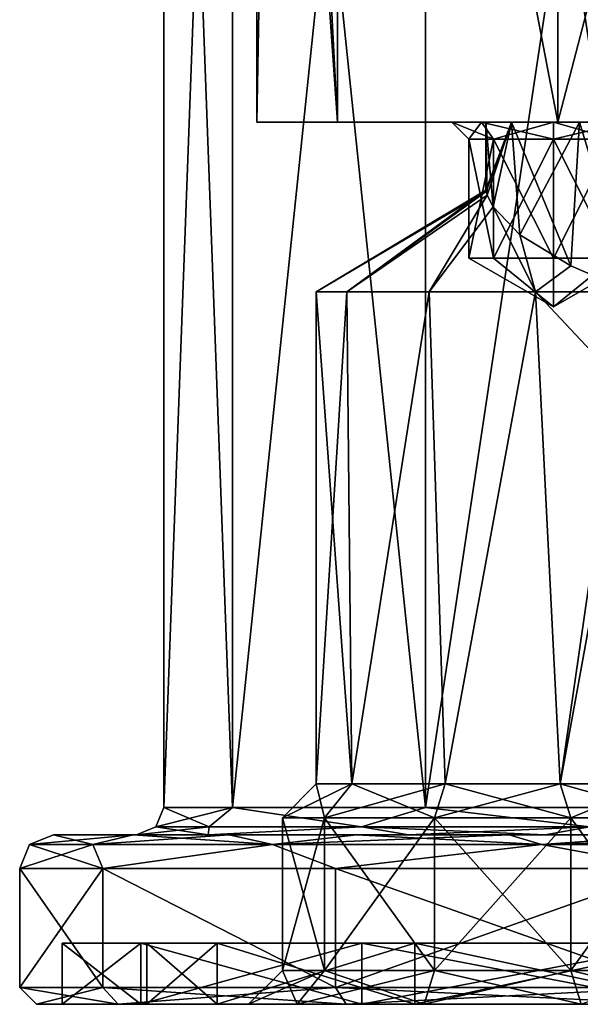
# Model space of a CAD drawing. Header units: millimetres. Extents: x -175 to 175, y 0 to 232.
# Tile 1 of 140: x -175 to -158, y 0 to 29. Entities that reach past the tile are written whole.
import ezdxf

# ---------------------------------------------------------------- set-up
doc = ezdxf.new("R2010")
doc.units = ezdxf.units.MM
doc.header["$LTSCALE"] = 65.185185
for name, color, linetype in [('1007', 7, 'CONTINUOUS'), ('1008', 7, 'CONTINUOUS'), ('1009', 7, 'CONTINUOUS'), ('1010', 7, 'CONTINUOUS'), ('1011', 7, 'CONTINUOUS'), ('1012', 7, 'CONTINUOUS'), ('1017', 7, 'CONTINUOUS'), ('1018', 7, 'CONTINUOUS'), ('939', 7, 'CONTINUOUS'), ('940', 7, 'CONTINUOUS'), ('942', 7, 'CONTINUOUS'), ('943', 7, 'CONTINUOUS'), ('944', 7, 'CONTINUOUS'), ('945', 7, 'CONTINUOUS'), ('946', 7, 'CONTINUOUS'), ('947', 7, 'CONTINUOUS'), ('948', 7, 'CONTINUOUS'), ('949', 7, 'CONTINUOUS'), ('950', 7, 'CONTINUOUS'), ('951', 7, 'CONTINUOUS'), ('952', 7, 'CONTINUOUS'), ('953', 7, 'CONTINUOUS'), ('954', 7, 'CONTINUOUS'), ('955', 7, 'CONTINUOUS'), ('956', 7, 'CONTINUOUS'), ('957', 7, 'CONTINUOUS'), ('958', 7, 'CONTINUOUS'), ('974', 7, 'CONTINUOUS'), ('975', 7, 'CONTINUOUS'), ('976', 7, 'CONTINUOUS'), ('977', 7, 'CONTINUOUS'), ('978', 7, 'CONTINUOUS'), ('979', 7, 'CONTINUOUS'), ('980', 7, 'CONTINUOUS'), ('981', 7, 'CONTINUOUS'), ('982', 7, 'CONTINUOUS'), ('995', 7, 'CONTINUOUS'), ('997', 7, 'CONTINUOUS')]:
    doc.layers.add(name, color=color, linetype=linetype)

msp = doc.modelspace()

# ---------------------------------------------------------------- linework, layer by layer
at = {"layer": '1007', "color": 7, "linetype": 'CONTINUOUS', "true_color": 0xe0f2ff}
for points in [[(-162, 26, -10), (-161.121, 26, -7.879), (-161.5, 25.5, -10), (-162, 26, -10)], [(-161.5, 25.5, -10), (-161.121, 26, -7.879), (-160.768, 25.5, -8.232), (-161.5, 25.5, -10)], [(-161.121, 26, -7.879), (-159, 26, -7), (-160.768, 25.5, -8.232), (-161.121, 26, -7.879)], [(-160.768, 25.5, -8.232), (-159, 26, -7), (-159, 25.5, -7.5), (-160.768, 25.5, -8.232)], [(-159, 26, -7), (-156.879, 26, -7.879), (-159, 25.5, -7.5), (-159, 26, -7)], [(-159, 25.5, -7.5), (-156.879, 26, -7.879), (-157.232, 25.5, -8.232), (-159, 25.5, -7.5)]]:
    msp.add_3dface(points, dxfattribs=at)
at = {"layer": '1008', "color": 7, "linetype": 'CONTINUOUS', "true_color": 0xe0f2ff}
for points in [[(-161.5, 25.5, -10), (-160.768, 25.5, -8.232), (-161.5, 22, -10), (-161.5, 25.5, -10)], [(-161.5, 22, -10), (-160.768, 25.5, -8.232), (-160.768, 22, -8.232), (-161.5, 22, -10)], [(-160.768, 25.5, -8.232), (-159, 25.5, -7.5), (-160.768, 22, -8.232), (-160.768, 25.5, -8.232)], [(-160.768, 22, -8.232), (-159, 25.5, -7.5), (-159, 22, -7.5), (-160.768, 22, -8.232)], [(-159, 25.5, -7.5), (-157.232, 25.5, -8.232), (-159, 22, -7.5), (-159, 25.5, -7.5)], [(-159, 22, -7.5), (-157.232, 25.5, -8.232), (-157.232, 22, -8.232), (-159, 22, -7.5)]]:
    msp.add_3dface(points, dxfattribs=at)
at = {"layer": '1009', "color": 7, "linetype": 'CONTINUOUS', "true_color": 0xe0f2ff}
for points in [[(-161.5, 22, -10), (-160.768, 22, -8.232), (-159, 20.557, -10), (-161.5, 22, -10)], [(-160.768, 22, -8.232), (-159, 22, -7.5), (-159, 20.557, -10), (-160.768, 22, -8.232)], [(-159, 22, -7.5), (-157.232, 22, -8.232), (-159, 20.557, -10), (-159, 22, -7.5)], [(-157.232, 22, -8.232), (-156.5, 22, -10), (-159, 20.557, -10), (-157.232, 22, -8.232)]]:
    msp.add_3dface(points, dxfattribs=at)
at = {"layer": '1010', "color": 7, "linetype": 'CONTINUOUS', "true_color": 0xe0f2ff}
for points in [[(-161.121, 26, -12.121), (-162, 26, -10), (-160.768, 25.5, -11.768), (-161.121, 26, -12.121)], [(-162, 26, -10), (-161.5, 25.5, -10), (-160.768, 25.5, -11.768), (-162, 26, -10)], [(-159, 26, -13), (-161.121, 26, -12.121), (-159, 25.5, -12.5), (-159, 26, -13)], [(-159, 25.5, -12.5), (-161.121, 26, -12.121), (-160.768, 25.5, -11.768), (-159, 25.5, -12.5)], [(-156.879, 26, -12.121), (-159, 26, -13), (-157.232, 25.5, -11.768), (-156.879, 26, -12.121)], [(-157.232, 25.5, -11.768), (-159, 26, -13), (-159, 25.5, -12.5), (-157.232, 25.5, -11.768)]]:
    msp.add_3dface(points, dxfattribs=at)
at = {"layer": '1011', "color": 7, "linetype": 'CONTINUOUS', "true_color": 0xe0f2ff}
for points in [[(-161.5, 25.5, -10), (-161.5, 22, -10), (-160.768, 22, -11.768), (-161.5, 25.5, -10)], [(-160.768, 25.5, -11.768), (-161.5, 25.5, -10), (-160.768, 22, -11.768), (-160.768, 25.5, -11.768)], [(-159, 25.5, -12.5), (-160.768, 25.5, -11.768), (-159, 22, -12.5), (-159, 25.5, -12.5)], [(-159, 22, -12.5), (-160.768, 25.5, -11.768), (-160.768, 22, -11.768), (-159, 22, -12.5)], [(-157.232, 25.5, -11.768), (-159, 25.5, -12.5), (-157.232, 22, -11.768), (-157.232, 25.5, -11.768)], [(-157.232, 22, -11.768), (-159, 25.5, -12.5), (-159, 22, -12.5), (-157.232, 22, -11.768)]]:
    msp.add_3dface(points, dxfattribs=at)
at = {"layer": '1012', "color": 7, "linetype": 'CONTINUOUS', "true_color": 0xe0f2ff}
for points in [[(-161.5, 22, -10), (-159, 20.557, -10), (-160.768, 22, -11.768), (-161.5, 22, -10)], [(-159, 20.557, -10), (-159, 22, -12.5), (-160.768, 22, -11.768), (-159, 20.557, -10)], [(-159, 20.557, -10), (-156.5, 22, -10), (-157.232, 22, -11.768), (-159, 20.557, -10)], [(-159, 20.557, -10), (-157.232, 22, -11.768), (-159, 22, -12.5), (-159, 20.557, -10)]]:
    msp.add_3dface(points, dxfattribs=at)
at = {"layer": '1017', "color": 7, "linetype": 'CONTINUOUS', "true_color": 0xe0f2ff}
for points in [[(-174.75, 0.5), (-174.25, 0), (-171.849, 0, 10.522), (-174.75, 0.5)], [(-174.75, 0.5), (-171.849, 0, 10.522), (-172.299, 0.5, 10.739), (-174.75, 0.5)], [(-171.849, 0, 10.522), (-165.12, 0, 18.959), (-172.299, 0.5, 10.739), (-171.849, 0, 10.522)], [(-165.12, 0, 18.959), (-165.431, 0.5, 19.35), (-172.299, 0.5, 10.739), (-165.12, 0, 18.959)], [(-165.12, 0, 18.959), (-155.396, 0, 23.642), (-165.431, 0.5, 19.35), (-165.12, 0, 18.959)], [(-155.396, 0, 23.642), (-155.507, 0.5, 24.129), (-165.431, 0.5, 19.35), (-155.396, 0, 23.642)]]:
    msp.add_3dface(points, dxfattribs=at)
at = {"layer": '1018', "color": 7, "linetype": 'CONTINUOUS', "true_color": 0xe0f2ff}
for points in [[(-174.75, 0.5), (-172.299, 0.5, -10.739), (-174.25, 0), (-174.75, 0.5)], [(-174.25, 0), (-172.299, 0.5, -10.739), (-171.849, 0, -10.522), (-174.25, 0)], [(-172.299, 0.5, -10.739), (-165.431, 0.5, -19.35), (-171.849, 0, -10.522), (-172.299, 0.5, -10.739)], [(-165.431, 0.5, -19.35), (-165.12, 0, -18.959), (-171.849, 0, -10.522), (-165.431, 0.5, -19.35)], [(-165.431, 0.5, -19.35), (-155.507, 0.5, -24.129), (-165.12, 0, -18.959), (-165.431, 0.5, -19.35)], [(-155.507, 0.5, -24.129), (-155.396, 0, -23.642), (-165.12, 0, -18.959), (-155.507, 0.5, -24.129)]]:
    msp.add_3dface(points, dxfattribs=at)
at = {"layer": '939', "color": 7, "linetype": 'CONTINUOUS', "true_color": 0xe0f2ff}
for points in [[(-167.75, 26), (-132.25, 26), (-148.764, 26, -1.196), (-167.75, 26)], [(-132.25, 26), (-167.75, 26), (-158.236, 26, 1.196), (-132.25, 26)], [(-167.75, 26), (-165.372, 26, 8.875), (-160.236, 26, 2.649), (-167.75, 26)], [(-165.372, 26, -8.875), (-167.75, 26), (-161.121, 26, -7.879), (-165.372, 26, -8.875)], [(-154, 26, -5), (-167.75, 26), (-153.236, 26, -2.649), (-154, 26, -5)], [(-167.75, 26), (-154, 26, -5), (-159, 26, -7), (-167.75, 26)], [(-153.236, 26, -2.649), (-167.75, 26), (-151.236, 26, -1.196), (-153.236, 26, -2.649)], [(-151.236, 26, -1.196), (-167.75, 26), (-148.764, 26, -1.196), (-151.236, 26, -1.196)], [(-158.236, 26, 1.196), (-167.75, 26), (-160.236, 26, 2.649), (-158.236, 26, 1.196)], [(-161.121, 26, -7.879), (-167.75, 26), (-159, 26, -7), (-161.121, 26, -7.879)], [(-158.875, 26, 15.372), (-134.628, 26, 8.875), (-165.372, 26, 8.875), (-158.875, 26, 15.372)], [(-165.372, 26, 8.875), (-134.628, 26, 8.875), (-141.764, 26, 8.804), (-165.372, 26, 8.875)], [(-160.236, 26, 2.649), (-165.372, 26, 8.875), (-161, 26, 5), (-160.236, 26, 2.649)], [(-161, 26, 5), (-165.372, 26, 8.875), (-160.236, 26, 7.351), (-161, 26, 5)], [(-160.236, 26, 7.351), (-165.372, 26, 8.875), (-158.236, 26, 8.804), (-160.236, 26, 7.351)], [(-158.236, 26, 8.804), (-165.372, 26, 8.875), (-155.764, 26, 8.804), (-158.236, 26, 8.804)], [(-155.764, 26, 8.804), (-165.372, 26, 8.875), (-144.236, 26, 8.804), (-155.764, 26, 8.804)], [(-144.236, 26, 8.804), (-165.372, 26, 8.875), (-141.764, 26, 8.804), (-144.236, 26, 8.804)], [(-158.875, 26, -15.372), (-165.372, 26, -8.875), (-161.121, 26, -12.121), (-158.875, 26, -15.372)], [(-162, 26, -10), (-165.372, 26, -8.875), (-161.121, 26, -7.879), (-162, 26, -10)], [(-165.372, 26, -8.875), (-162, 26, -10), (-161.121, 26, -12.121), (-165.372, 26, -8.875)], [(-159, 26, -13), (-158.875, 26, -15.372), (-161.121, 26, -12.121), (-159, 26, -13)], [(-141.125, 26, -15.372), (-158.875, 26, -15.372), (-159, 26, -13), (-141.125, 26, -15.372)], [(-141, 26, -13), (-141.125, 26, -15.372), (-159, 26, -13), (-141, 26, -13)], [(-154, 26, -5), (-153.236, 26, -7.351), (-159, 26, -7), (-154, 26, -5)], [(-159, 26, -7), (-153.236, 26, -7.351), (-156.879, 26, -7.879), (-159, 26, -7)], [(-156.879, 26, -12.121), (-141, 26, -13), (-159, 26, -13), (-156.879, 26, -12.121)], [(-141.125, 26, 15.372), (-134.628, 26, 8.875), (-158.875, 26, 15.372), (-141.125, 26, 15.372)], [(-150, 26, 17.75), (-141.125, 26, 15.372), (-158.875, 26, 15.372), (-150, 26, 17.75)], [(-150, 26, -17.75), (-158.875, 26, -15.372), (-141.125, 26, -15.372), (-150, 26, -17.75)], [(-155.764, 26, 1.196), (-132.25, 26), (-158.236, 26, 1.196), (-155.764, 26, 1.196)]]:
    msp.add_3dface(points, dxfattribs=at)
at = {"layer": '940', "color": 7, "linetype": 'CONTINUOUS', "true_color": 0xe0f2ff}
for points in [[(-167.75, 26), (-165.372, 26, -8.875), (-167.75, 60), (-167.75, 26)], [(-167.75, 60), (-165.372, 26, -8.875), (-167.145, 60, -4.595), (-167.75, 60)], [(-167.145, 60, -4.595), (-165.372, 26, -8.875), (-165.371, 60, -8.876), (-167.145, 60, -4.595)], [(-165.372, 26, -8.875), (-158.875, 26, -15.372), (-165.371, 60, -8.876), (-165.372, 26, -8.875)], [(-165.371, 60, -8.876), (-158.875, 26, -15.372), (-158.874, 60, -15.372), (-165.371, 60, -8.876)], [(-158.875, 26, -15.372), (-150, 26, -17.75), (-158.874, 60, -15.372), (-158.875, 26, -15.372)], [(-158.874, 60, -15.372), (-150, 26, -17.75), (-150, 60, -17.75), (-158.874, 60, -15.372)]]:
    msp.add_3dface(points, dxfattribs=at)
at = {"layer": '942', "color": 7, "linetype": 'CONTINUOUS', "true_color": 0xe0f2ff}
for points in [[(-170.5, 60.5), (-168.47, 60.5, -8.895), (-170.5, 5.8), (-170.5, 60.5)], [(-170.5, 5.8), (-168.47, 60.5, -8.895), (-168.47, 5.8, -8.895), (-170.5, 5.8)], [(-168.47, 60.5, -8.895), (-162.782, 60.5, -16.028), (-168.47, 5.8, -8.895), (-168.47, 60.5, -8.895)], [(-168.47, 5.8, -8.895), (-162.782, 60.5, -16.028), (-162.781, 5.8, -16.028), (-168.47, 5.8, -8.895)], [(-162.782, 60.5, -16.028), (-154.562, 60.5, -19.986), (-162.781, 5.8, -16.028), (-162.782, 60.5, -16.028)], [(-162.781, 5.8, -16.028), (-154.562, 60.5, -19.986), (-154.562, 5.8, -19.986), (-162.781, 5.8, -16.028)]]:
    msp.add_3dface(points, dxfattribs=at)
at = {"layer": '943', "color": 7, "linetype": 'CONTINUOUS', "true_color": 0xe0f2ff}
for points in [[(-173.75, 5), (-171.401, 5, 10.298), (-171.3, 5), (-173.75, 5)], [(-171.401, 5, -10.298), (-173.75, 5), (-169.191, 5, -9.242), (-171.401, 5, -10.298)], [(-173.75, 5), (-171.3, 5), (-169.191, 5, -9.242), (-173.75, 5)], [(-171.401, 5, 10.298), (-168.572, 5, 14.803), (-169.191, 5, 9.242), (-171.401, 5, 10.298)], [(-171.3, 5), (-171.401, 5, 10.298), (-169.191, 5, 9.242), (-171.3, 5)], [(-168.572, 5, -14.803), (-171.401, 5, -10.298), (-163.283, 5, -16.651), (-168.572, 5, -14.803)], [(-163.283, 5, -16.651), (-171.401, 5, -10.298), (-169.191, 5, -9.242), (-163.283, 5, -16.651)], [(-169.191, 5, 9.242), (-168.572, 5, 14.803), (-163.282, 5, 16.651), (-169.191, 5, 9.242)], [(-168.572, 5, 14.803), (-164.811, 5, 18.566), (-163.282, 5, 16.651), (-168.572, 5, 14.803)], [(-164.811, 5, -18.566), (-168.572, 5, -14.803), (-163.283, 5, -16.651), (-164.811, 5, -18.566)], [(-164.811, 5, 18.566), (-160.307, 5, 21.397), (-159.243, 5, 19.19), (-164.811, 5, 18.566)], [(-163.282, 5, 16.651), (-164.811, 5, 18.566), (-159.243, 5, 19.19), (-163.282, 5, 16.651)], [(-160.307, 5, -21.397), (-164.811, 5, -18.566), (-154.741, 5, -20.766), (-160.307, 5, -21.397)], [(-154.741, 5, -20.766), (-164.811, 5, -18.566), (-159.243, 5, -19.19), (-154.741, 5, -20.766)], [(-159.243, 5, -19.19), (-164.811, 5, -18.566), (-163.283, 5, -16.651), (-159.243, 5, -19.19)], [(-155.286, 5, 23.154), (-139.693, 5, 21.397), (-160.307, 5, 21.397), (-155.286, 5, 23.154)], [(-160.307, 5, 21.397), (-139.693, 5, 21.397), (-150, 5, 21.3), (-160.307, 5, 21.397)], [(-159.243, 5, 19.19), (-160.307, 5, 21.397), (-154.741, 5, 20.766), (-159.243, 5, 19.19)], [(-154.741, 5, 20.766), (-160.307, 5, 21.397), (-150, 5, 21.3), (-154.741, 5, 20.766)], [(-155.286, 5, -23.154), (-160.307, 5, -21.397), (-144.714, 5, -23.154), (-155.286, 5, -23.154)], [(-144.714, 5, -23.154), (-160.307, 5, -21.397), (-139.693, 5, -21.397), (-144.714, 5, -23.154)], [(-139.693, 5, -21.397), (-160.307, 5, -21.397), (-150, 5, -21.3), (-139.693, 5, -21.397)], [(-150, 5, -21.3), (-160.307, 5, -21.397), (-154.741, 5, -20.766), (-150, 5, -21.3)]]:
    msp.add_3dface(points, dxfattribs=at)
at = {"layer": '944', "color": 7, "linetype": 'CONTINUOUS', "true_color": 0xe0f2ff}
for points in [[(-174.75, 0.5), (-174.75, 4), (-172.299, 4, -10.739), (-174.75, 0.5)], [(-172.299, 0.5, -10.739), (-174.75, 0.5), (-172.299, 4, -10.739), (-172.299, 0.5, -10.739)], [(-165.431, 0.5, -19.35), (-172.299, 0.5, -10.739), (-172.299, 4, -10.739), (-165.431, 0.5, -19.35)], [(-165.431, 4, -19.35), (-165.431, 0.5, -19.35), (-172.299, 4, -10.739), (-165.431, 4, -19.35)], [(-155.507, 0.5, -24.129), (-165.431, 0.5, -19.35), (-155.507, 4, -24.129), (-155.507, 0.5, -24.129)], [(-155.507, 4, -24.129), (-165.431, 0.5, -19.35), (-165.431, 4, -19.35), (-155.507, 4, -24.129)]]:
    msp.add_3dface(points, dxfattribs=at)
at = {"layer": '945', "color": 7, "linetype": 'CONTINUOUS', "true_color": 0xe0f2ff}
for points in [[(-171.849, 0, 10.522), (-174.25, 0), (-171.173, 0, 10.196), (-171.849, 0, 10.522)], [(-174.25, 0), (-171.849, 0, -10.522), (-173.5, 0), (-174.25, 0)], [(-171.173, 0, 10.196), (-174.25, 0), (-173.5, 0), (-171.173, 0, 10.196)], [(-173.5, 0), (-171.849, 0, -10.522), (-171.173, 0, -10.196), (-173.5, 0)], [(-165.12, 0, 18.959), (-171.849, 0, 10.522), (-164.652, 0, 18.373), (-165.12, 0, 18.959)], [(-164.652, 0, 18.373), (-171.849, 0, 10.522), (-171.173, 0, 10.196), (-164.652, 0, 18.373)], [(-171.849, 0, -10.522), (-165.12, 0, -18.959), (-164.652, 0, -18.373), (-171.849, 0, -10.522)], [(-171.173, 0, -10.196), (-171.849, 0, -10.522), (-164.652, 0, -18.373), (-171.173, 0, -10.196)], [(-155.396, 0, 23.642), (-165.12, 0, 18.959), (-155.229, 0, 22.911), (-155.396, 0, 23.642)], [(-155.229, 0, 22.911), (-165.12, 0, 18.959), (-164.652, 0, 18.373), (-155.229, 0, 22.911)], [(-165.12, 0, -18.959), (-155.396, 0, -23.642), (-155.229, 0, -22.911), (-165.12, 0, -18.959)], [(-164.652, 0, -18.373), (-165.12, 0, -18.959), (-155.229, 0, -22.911), (-164.652, 0, -18.373)]]:
    msp.add_3dface(points, dxfattribs=at)
at = {"layer": '946', "color": 7, "linetype": 'CONTINUOUS', "true_color": 0xe0f2ff}
for points in [[(-173.5, 0), (-171.173, 0, -10.196), (-173.5, 1.8), (-173.5, 0)], [(-173.5, 1.8), (-171.173, 0, -10.196), (-171.173, 1.8, -10.196), (-173.5, 1.8)], [(-171.173, 0, -10.196), (-164.652, 0, -18.373), (-171.173, 1.8, -10.196), (-171.173, 0, -10.196)], [(-171.173, 1.8, -10.196), (-164.652, 0, -18.373), (-164.652, 1.8, -18.373), (-171.173, 1.8, -10.196)], [(-164.652, 0, -18.373), (-155.229, 0, -22.911), (-164.652, 1.8, -18.373), (-164.652, 0, -18.373)], [(-164.652, 1.8, -18.373), (-155.229, 0, -22.911), (-155.229, 1.8, -22.911), (-164.652, 1.8, -18.373)]]:
    msp.add_3dface(points, dxfattribs=at)
at = {"layer": '947', "color": 7, "linetype": 'CONTINUOUS', "true_color": 0xe0f2ff}
for points in [[(-173.5, 1.8), (-171.173, 1.8, -10.196), (-171, 1.8), (-173.5, 1.8)], [(-171.173, 1.8, 10.196), (-173.5, 1.8), (-168.92, 1.8, 9.112), (-171.173, 1.8, 10.196)], [(-168.92, 1.8, 9.112), (-173.5, 1.8), (-171, 1.8), (-168.92, 1.8, 9.112)], [(-171.173, 1.8, -10.196), (-164.652, 1.8, -18.373), (-163.093, 1.8, -16.418), (-171.173, 1.8, -10.196)], [(-171, 1.8), (-171.173, 1.8, -10.196), (-168.92, 1.8, -9.112), (-171, 1.8)], [(-168.92, 1.8, -9.112), (-171.173, 1.8, -10.196), (-163.093, 1.8, -16.418), (-168.92, 1.8, -9.112)], [(-164.652, 1.8, 18.373), (-171.173, 1.8, 10.196), (-163.093, 1.8, 16.418), (-164.652, 1.8, 18.373)], [(-163.093, 1.8, 16.418), (-171.173, 1.8, 10.196), (-168.92, 1.8, 9.112), (-163.093, 1.8, 16.418)], [(-164.652, 1.8, -18.373), (-155.229, 1.8, -22.911), (-154.673, 1.8, -20.473), (-164.652, 1.8, -18.373)], [(-163.093, 1.8, -16.418), (-164.652, 1.8, -18.373), (-154.673, 1.8, -20.473), (-163.093, 1.8, -16.418)], [(-155.229, 1.8, 22.911), (-164.652, 1.8, 18.373), (-144.771, 1.8, 22.911), (-155.229, 1.8, 22.911)], [(-144.771, 1.8, 22.911), (-164.652, 1.8, 18.373), (-154.673, 1.8, 20.473), (-144.771, 1.8, 22.911)], [(-154.673, 1.8, 20.473), (-164.652, 1.8, 18.373), (-163.093, 1.8, 16.418), (-154.673, 1.8, 20.473)]]:
    msp.add_3dface(points, dxfattribs=at)
at = {"layer": '948', "color": 7, "linetype": 'CONTINUOUS', "true_color": 0xe0f2ff}
for points in [[(-171, 1.8), (-168.92, 1.8, -9.112), (-171, 0), (-171, 1.8)], [(-171, 0), (-168.92, 1.8, -9.112), (-168.92, 0, -9.112), (-171, 0)], [(-168.92, 1.8, -9.112), (-163.093, 1.8, -16.418), (-168.92, 0, -9.112), (-168.92, 1.8, -9.112)], [(-168.92, 0, -9.112), (-163.093, 1.8, -16.418), (-163.093, 0, -16.418), (-168.92, 0, -9.112)], [(-163.093, 1.8, -16.418), (-154.673, 1.8, -20.473), (-163.093, 0, -16.418), (-163.093, 1.8, -16.418)], [(-163.093, 0, -16.418), (-154.673, 1.8, -20.473), (-154.673, 0, -20.473), (-163.093, 0, -16.418)]]:
    msp.add_3dface(points, dxfattribs=at)
at = {"layer": '949', "color": 7, "linetype": 'CONTINUOUS', "true_color": 0xe0f2ff}
for points in [[(-171, 0), (-168.92, 0, -9.112), (-162.818, 0, -2.133), (-171, 0)], [(-168.92, 0, 9.112), (-171, 0), (-168, 0, 5), (-168.92, 0, 9.112)], [(-168, 0, 5), (-171, 0), (-166.568, 0, 0.592), (-168, 0, 5)], [(-166.568, 0, 0.592), (-171, 0), (-162.818, 0, -2.133), (-166.568, 0, 0.592)], [(-168.92, 0, -9.112), (-163.093, 0, -16.418), (-156.068, 0, -12.908), (-168.92, 0, -9.112)], [(-157.5, 0, -8.5), (-168.92, 0, -9.112), (-156.068, 0, -12.908), (-157.5, 0, -8.5)], [(-168.92, 0, -9.112), (-157.5, 0, -8.5), (-156.068, 0, -4.092), (-168.92, 0, -9.112)], [(-168.92, 0, -9.112), (-156.068, 0, -4.092), (-158.182, 0, -2.133), (-168.92, 0, -9.112)], [(-162.818, 0, -2.133), (-168.92, 0, -9.112), (-158.182, 0, -2.133), (-162.818, 0, -2.133)], [(-163.093, 0, 16.418), (-168.92, 0, 9.112), (-162.818, 0, 12.133), (-163.093, 0, 16.418)], [(-168.92, 0, 9.112), (-168, 0, 5), (-166.568, 0, 9.408), (-168.92, 0, 9.112)], [(-162.818, 0, 12.133), (-168.92, 0, 9.112), (-166.568, 0, 9.408), (-162.818, 0, 12.133)], [(-163.093, 0, -16.418), (-154.673, 0, -20.473), (-136.907, 0, -16.418), (-163.093, 0, -16.418)], [(-163.093, 0, -16.418), (-136.907, 0, -16.418), (-147.682, 0, -15.633), (-163.093, 0, -16.418)], [(-156.068, 0, -12.908), (-163.093, 0, -16.418), (-152.318, 0, -15.633), (-156.068, 0, -12.908)], [(-152.318, 0, -15.633), (-163.093, 0, -16.418), (-147.682, 0, -15.633), (-152.318, 0, -15.633)], [(-154.673, 0, 20.473), (-163.093, 0, 16.418), (-145.327, 0, 20.473), (-154.673, 0, 20.473)], [(-145.327, 0, 20.473), (-163.093, 0, 16.418), (-151.313, 0, 19.042), (-145.327, 0, 20.473)], [(-163.093, 0, 16.418), (-154.25, 0, 15), (-153.438, 0, 17.498), (-163.093, 0, 16.418)], [(-154.25, 0, 15), (-163.093, 0, 16.418), (-162.818, 0, 12.133), (-154.25, 0, 15)], [(-151.313, 0, 19.042), (-163.093, 0, 16.418), (-153.438, 0, 17.498), (-151.313, 0, 19.042)], [(-153.438, 0, 12.502), (-154.25, 0, 15), (-162.818, 0, 12.133), (-153.438, 0, 12.502)], [(-158.182, 0, 12.133), (-153.438, 0, 12.502), (-162.818, 0, 12.133), (-158.182, 0, 12.133)]]:
    msp.add_3dface(points, dxfattribs=at)
at = {"layer": '950', "color": 7, "linetype": 'CONTINUOUS', "true_color": 0xe0f2ff}
for points in [[(-165.372, 26, 8.875), (-167.75, 26), (-167.145, 60, 4.595), (-165.372, 26, 8.875)], [(-167.75, 26), (-167.75, 60), (-167.145, 60, 4.595), (-167.75, 26)], [(-165.371, 60, 8.876), (-165.372, 26, 8.875), (-167.145, 60, 4.595), (-165.371, 60, 8.876)], [(-158.875, 26, 15.372), (-165.372, 26, 8.875), (-165.371, 60, 8.876), (-158.875, 26, 15.372)], [(-158.874, 60, 15.372), (-158.875, 26, 15.372), (-165.371, 60, 8.876), (-158.874, 60, 15.372)], [(-150, 26, 17.75), (-158.875, 26, 15.372), (-150, 60, 17.75), (-150, 26, 17.75)], [(-150, 60, 17.75), (-158.875, 26, 15.372), (-158.874, 60, 15.372), (-150, 60, 17.75)]]:
    msp.add_3dface(points, dxfattribs=at)
at = {"layer": '951', "color": 7, "linetype": 'CONTINUOUS', "true_color": 0xe0f2ff}
for points in [[(-170.5, 60.5), (-170.5, 5.8), (-168.47, 5.8, 8.895), (-170.5, 60.5)], [(-168.47, 60.5, 8.895), (-170.5, 60.5), (-168.47, 5.8, 8.895), (-168.47, 60.5, 8.895)], [(-162.782, 60.5, 16.028), (-168.47, 60.5, 8.895), (-162.781, 5.8, 16.028), (-162.782, 60.5, 16.028)], [(-162.781, 5.8, 16.028), (-168.47, 60.5, 8.895), (-168.47, 5.8, 8.895), (-162.781, 5.8, 16.028)], [(-154.562, 60.5, 19.986), (-162.782, 60.5, 16.028), (-154.562, 5.8, 19.986), (-154.562, 60.5, 19.986)], [(-154.562, 5.8, 19.986), (-162.782, 60.5, 16.028), (-162.781, 5.8, 16.028), (-154.562, 5.8, 19.986)]]:
    msp.add_3dface(points, dxfattribs=at)
at = {"layer": '952', "color": 7, "linetype": 'CONTINUOUS', "true_color": 0xe0f2ff}
for points in [[(-174.75, 4), (-174.75, 0.5), (-172.299, 0.5, 10.739), (-174.75, 4)], [(-174.75, 4), (-172.299, 0.5, 10.739), (-172.299, 4, 10.739), (-174.75, 4)], [(-172.299, 0.5, 10.739), (-165.431, 0.5, 19.35), (-172.299, 4, 10.739), (-172.299, 0.5, 10.739)], [(-172.299, 4, 10.739), (-165.431, 0.5, 19.35), (-165.431, 4, 19.35), (-172.299, 4, 10.739)], [(-165.431, 0.5, 19.35), (-155.507, 0.5, 24.129), (-165.431, 4, 19.35), (-165.431, 0.5, 19.35)], [(-165.431, 4, 19.35), (-155.507, 0.5, 24.129), (-155.507, 4, 24.129), (-165.431, 4, 19.35)]]:
    msp.add_3dface(points, dxfattribs=at)
at = {"layer": '953', "color": 7, "linetype": 'CONTINUOUS', "true_color": 0xe0f2ff}
for points in [[(-171.173, 0, 10.196), (-173.5, 0), (-171.173, 1.8, 10.196), (-171.173, 0, 10.196)], [(-173.5, 0), (-173.5, 1.8), (-171.173, 1.8, 10.196), (-173.5, 0)], [(-164.652, 0, 18.373), (-171.173, 0, 10.196), (-164.652, 1.8, 18.373), (-164.652, 0, 18.373)], [(-171.173, 0, 10.196), (-171.173, 1.8, 10.196), (-164.652, 1.8, 18.373), (-171.173, 0, 10.196)], [(-155.229, 0, 22.911), (-164.652, 0, 18.373), (-155.229, 1.8, 22.911), (-155.229, 0, 22.911)], [(-164.652, 0, 18.373), (-164.652, 1.8, 18.373), (-155.229, 1.8, 22.911), (-164.652, 0, 18.373)]]:
    msp.add_3dface(points, dxfattribs=at)
at = {"layer": '954', "color": 7, "linetype": 'CONTINUOUS', "true_color": 0xe0f2ff}
for points in [[(-168.92, 1.8, 9.112), (-171, 1.8), (-168.92, 0, 9.112), (-168.92, 1.8, 9.112)], [(-171, 1.8), (-171, 0), (-168.92, 0, 9.112), (-171, 1.8)], [(-163.093, 1.8, 16.418), (-168.92, 1.8, 9.112), (-163.093, 0, 16.418), (-163.093, 1.8, 16.418)], [(-168.92, 1.8, 9.112), (-168.92, 0, 9.112), (-163.093, 0, 16.418), (-168.92, 1.8, 9.112)], [(-154.673, 1.8, 20.473), (-163.093, 1.8, 16.418), (-154.673, 0, 20.473), (-154.673, 1.8, 20.473)], [(-163.093, 1.8, 16.418), (-163.093, 0, 16.418), (-154.673, 0, 20.473), (-163.093, 1.8, 16.418)]]:
    msp.add_3dface(points, dxfattribs=at)
at = {"layer": '955', "color": 7, "linetype": 'CONTINUOUS', "true_color": 0xe0f2ff}
for points in [[(-173.75, 5), (-171.401, 5, -10.298), (-174.457, 4.707), (-173.75, 5)], [(-171.401, 5, -10.298), (-172.595, 4.707, -9.359), (-174.457, 4.707), (-171.401, 5, -10.298)], [(-171.401, 5, -10.298), (-168.572, 5, -14.803), (-172.595, 4.707, -9.359), (-171.401, 5, -10.298)], [(-168.572, 5, -14.803), (-167.294, 4.707, -17.294), (-172.595, 4.707, -9.359), (-168.572, 5, -14.803)], [(-168.572, 5, -14.803), (-164.811, 5, -18.566), (-167.294, 4.707, -17.294), (-168.572, 5, -14.803)], [(-164.811, 5, -18.566), (-160.307, 5, -21.397), (-167.294, 4.707, -17.294), (-164.811, 5, -18.566)], [(-160.307, 5, -21.397), (-159.359, 4.707, -22.595), (-167.294, 4.707, -17.294), (-160.307, 5, -21.397)], [(-160.307, 5, -21.397), (-155.286, 5, -23.154), (-159.359, 4.707, -22.595), (-160.307, 5, -21.397)], [(-155.286, 5, -23.154), (-150, 5, -23.75), (-159.359, 4.707, -22.595), (-155.286, 5, -23.154)], [(-150, 5, -23.75), (-150, 4.707, -24.457), (-159.359, 4.707, -22.595), (-150, 5, -23.75)], [(-172.299, 4, -10.739), (-174.75, 4), (-172.595, 4.707, -9.359), (-172.299, 4, -10.739)], [(-172.595, 4.707, -9.359), (-174.75, 4), (-174.457, 4.707), (-172.595, 4.707, -9.359)], [(-167.294, 4.707, -17.294), (-172.299, 4, -10.739), (-172.595, 4.707, -9.359), (-167.294, 4.707, -17.294)], [(-165.431, 4, -19.35), (-172.299, 4, -10.739), (-167.294, 4.707, -17.294), (-165.431, 4, -19.35)], [(-159.359, 4.707, -22.595), (-165.431, 4, -19.35), (-167.294, 4.707, -17.294), (-159.359, 4.707, -22.595)], [(-155.507, 4, -24.129), (-165.431, 4, -19.35), (-159.359, 4.707, -22.595), (-155.507, 4, -24.129)], [(-150, 4.707, -24.457), (-155.507, 4, -24.129), (-159.359, 4.707, -22.595), (-150, 4.707, -24.457)]]:
    msp.add_3dface(points, dxfattribs=at)
at = {"layer": '956', "color": 7, "linetype": 'CONTINUOUS', "true_color": 0xe0f2ff}
for points in [[(-173.75, 5), (-174.457, 4.707), (-172.595, 4.707, 9.359), (-173.75, 5)], [(-171.401, 5, 10.298), (-173.75, 5), (-172.595, 4.707, 9.359), (-171.401, 5, 10.298)], [(-171.401, 5, 10.298), (-172.595, 4.707, 9.359), (-167.294, 4.707, 17.294), (-171.401, 5, 10.298)], [(-168.572, 5, 14.803), (-171.401, 5, 10.298), (-167.294, 4.707, 17.294), (-168.572, 5, 14.803)], [(-164.811, 5, 18.566), (-168.572, 5, 14.803), (-167.294, 4.707, 17.294), (-164.811, 5, 18.566)], [(-164.811, 5, 18.566), (-167.294, 4.707, 17.294), (-159.359, 4.707, 22.595), (-164.811, 5, 18.566)], [(-160.307, 5, 21.397), (-164.811, 5, 18.566), (-159.359, 4.707, 22.595), (-160.307, 5, 21.397)], [(-155.286, 5, 23.154), (-160.307, 5, 21.397), (-159.359, 4.707, 22.595), (-155.286, 5, 23.154)], [(-155.286, 5, 23.154), (-159.359, 4.707, 22.595), (-150, 4.707, 24.457), (-155.286, 5, 23.154)], [(-174.75, 4), (-172.299, 4, 10.739), (-174.457, 4.707), (-174.75, 4)], [(-174.457, 4.707), (-172.299, 4, 10.739), (-172.595, 4.707, 9.359), (-174.457, 4.707)], [(-172.595, 4.707, 9.359), (-172.299, 4, 10.739), (-167.294, 4.707, 17.294), (-172.595, 4.707, 9.359)], [(-172.299, 4, 10.739), (-165.431, 4, 19.35), (-167.294, 4.707, 17.294), (-172.299, 4, 10.739)], [(-167.294, 4.707, 17.294), (-165.431, 4, 19.35), (-159.359, 4.707, 22.595), (-167.294, 4.707, 17.294)], [(-165.431, 4, 19.35), (-155.507, 4, 24.129), (-159.359, 4.707, 22.595), (-165.431, 4, 19.35)], [(-159.359, 4.707, 22.595), (-155.507, 4, 24.129), (-150, 4.707, 24.457), (-159.359, 4.707, 22.595)]]:
    msp.add_3dface(points, dxfattribs=at)
at = {"layer": '957', "color": 7, "linetype": 'CONTINUOUS', "true_color": 0xe0f2ff}
for points in [[(-170.5, 5.8), (-168.47, 5.8, -8.895), (-170.734, 5.234), (-170.5, 5.8)], [(-168.47, 5.8, -8.895), (-169.156, 5.234, -7.935), (-170.734, 5.234), (-168.47, 5.8, -8.895)], [(-168.47, 5.8, -8.895), (-164.661, 5.234, -14.661), (-169.156, 5.234, -7.935), (-168.47, 5.8, -8.895)], [(-168.47, 5.8, -8.895), (-162.781, 5.8, -16.028), (-164.661, 5.234, -14.661), (-168.47, 5.8, -8.895)], [(-162.781, 5.8, -16.028), (-157.935, 5.234, -19.156), (-164.661, 5.234, -14.661), (-162.781, 5.8, -16.028)], [(-162.781, 5.8, -16.028), (-154.562, 5.8, -19.986), (-157.935, 5.234, -19.156), (-162.781, 5.8, -16.028)], [(-169.191, 5, -9.242), (-171.3, 5), (-169.156, 5.234, -7.935), (-169.191, 5, -9.242)], [(-169.156, 5.234, -7.935), (-171.3, 5), (-170.734, 5.234), (-169.156, 5.234, -7.935)], [(-163.283, 5, -16.651), (-169.191, 5, -9.242), (-164.661, 5.234, -14.661), (-163.283, 5, -16.651)], [(-164.661, 5.234, -14.661), (-169.191, 5, -9.242), (-169.156, 5.234, -7.935), (-164.661, 5.234, -14.661)], [(-157.935, 5.234, -19.156), (-163.283, 5, -16.651), (-164.661, 5.234, -14.661), (-157.935, 5.234, -19.156)], [(-159.243, 5, -19.19), (-163.283, 5, -16.651), (-157.935, 5.234, -19.156), (-159.243, 5, -19.19)], [(-154.741, 5, -20.766), (-159.243, 5, -19.19), (-157.935, 5.234, -19.156), (-154.741, 5, -20.766)]]:
    msp.add_3dface(points, dxfattribs=at)
at = {"layer": '958', "color": 7, "linetype": 'CONTINUOUS', "true_color": 0xe0f2ff}
for points in [[(-170.5, 5.8), (-170.734, 5.234), (-169.156, 5.234, 7.935), (-170.5, 5.8)], [(-168.47, 5.8, 8.895), (-170.5, 5.8), (-169.156, 5.234, 7.935), (-168.47, 5.8, 8.895)], [(-168.47, 5.8, 8.895), (-169.156, 5.234, 7.935), (-164.661, 5.234, 14.661), (-168.47, 5.8, 8.895)], [(-162.781, 5.8, 16.028), (-168.47, 5.8, 8.895), (-164.661, 5.234, 14.661), (-162.781, 5.8, 16.028)], [(-162.781, 5.8, 16.028), (-164.661, 5.234, 14.661), (-157.935, 5.234, 19.156), (-162.781, 5.8, 16.028)], [(-154.562, 5.8, 19.986), (-162.781, 5.8, 16.028), (-157.935, 5.234, 19.156), (-154.562, 5.8, 19.986)], [(-171.3, 5), (-169.191, 5, 9.242), (-170.734, 5.234), (-171.3, 5)], [(-170.734, 5.234), (-169.191, 5, 9.242), (-169.156, 5.234, 7.935), (-170.734, 5.234)], [(-169.191, 5, 9.242), (-163.282, 5, 16.651), (-164.661, 5.234, 14.661), (-169.191, 5, 9.242)], [(-169.156, 5.234, 7.935), (-169.191, 5, 9.242), (-164.661, 5.234, 14.661), (-169.156, 5.234, 7.935)], [(-163.282, 5, 16.651), (-159.243, 5, 19.19), (-164.661, 5.234, 14.661), (-163.282, 5, 16.651)], [(-164.661, 5.234, 14.661), (-159.243, 5, 19.19), (-157.935, 5.234, 19.156), (-164.661, 5.234, 14.661)], [(-159.243, 5, 19.19), (-154.741, 5, 20.766), (-157.935, 5.234, 19.156), (-159.243, 5, 19.19)]]:
    msp.add_3dface(points, dxfattribs=at)
at = {"layer": '974', "color": 7, "linetype": 'CONTINUOUS', "true_color": 0xe0f2ff}
for points in [[(-165.759, 1, 8.821), (-167, 1, 5), (-165.759, 5.5, 8.821), (-165.759, 1, 8.821)], [(-165.759, 5.5, 8.821), (-167, 1, 5), (-167, 5.5, 5), (-165.759, 5.5, 8.821)], [(-162.509, 1, 11.182), (-165.759, 1, 8.821), (-162.509, 5.5, 11.182), (-162.509, 1, 11.182)], [(-162.509, 5.5, 11.182), (-165.759, 1, 8.821), (-165.759, 5.5, 8.821), (-162.509, 5.5, 11.182)], [(-158.491, 1, 11.182), (-162.509, 1, 11.182), (-158.491, 5.5, 11.182), (-158.491, 1, 11.182)], [(-158.491, 5.5, 11.182), (-162.509, 1, 11.182), (-162.509, 5.5, 11.182), (-158.491, 5.5, 11.182)], [(-155.241, 1, 8.821), (-158.491, 1, 11.182), (-155.241, 5.5, 8.821), (-155.241, 1, 8.821)], [(-155.241, 5.5, 8.821), (-158.491, 1, 11.182), (-158.491, 5.5, 11.182), (-155.241, 5.5, 8.821)]]:
    msp.add_3dface(points, dxfattribs=at)
at = {"layer": '975', "color": 7, "linetype": 'CONTINUOUS', "true_color": 0xe0f2ff}
for points in [[(-165.759, 5.5, 8.821), (-167, 5.5, 5), (-164.95, 6.5, 8.233), (-165.759, 5.5, 8.821)], [(-164.95, 6.5, 8.233), (-167, 5.5, 5), (-166, 6.5, 5), (-164.95, 6.5, 8.233)], [(-162.509, 5.5, 11.182), (-165.759, 5.5, 8.821), (-162.2, 6.5, 10.231), (-162.509, 5.5, 11.182)], [(-162.2, 6.5, 10.231), (-165.759, 5.5, 8.821), (-164.95, 6.5, 8.233), (-162.2, 6.5, 10.231)], [(-158.491, 5.5, 11.182), (-162.509, 5.5, 11.182), (-158.8, 6.5, 10.231), (-158.491, 5.5, 11.182)], [(-158.8, 6.5, 10.231), (-162.509, 5.5, 11.182), (-162.2, 6.5, 10.231), (-158.8, 6.5, 10.231)], [(-156.05, 6.5, 8.233), (-158.491, 5.5, 11.182), (-158.8, 6.5, 10.231), (-156.05, 6.5, 8.233)], [(-155.241, 5.5, 8.821), (-158.491, 5.5, 11.182), (-156.05, 6.5, 8.233), (-155.241, 5.5, 8.821)]]:
    msp.add_3dface(points, dxfattribs=at)
at = {"layer": '976', "color": 7, "linetype": 'CONTINUOUS', "true_color": 0xe0f2ff}
for points in [[(-164.95, 6.5, 8.233), (-166, 6.5, 5), (-165.093, 21, 8.026), (-164.95, 6.5, 8.233)], [(-165.093, 21, 8.026), (-166, 6.5, 5), (-166, 21, 5), (-165.093, 21, 8.026)], [(-162.671, 21, 10.053), (-164.95, 6.5, 8.233), (-165.093, 21, 8.026), (-162.671, 21, 10.053)], [(-162.2, 6.5, 10.231), (-164.95, 6.5, 8.233), (-162.671, 21, 10.053), (-162.2, 6.5, 10.231)], [(-159.533, 21, 10.414), (-162.2, 6.5, 10.231), (-162.671, 21, 10.053), (-159.533, 21, 10.414)], [(-158.8, 6.5, 10.231), (-162.2, 6.5, 10.231), (-159.533, 21, 10.414), (-158.8, 6.5, 10.231)], [(-156.714, 21, 8.99), (-158.8, 6.5, 10.231), (-159.533, 21, 10.414), (-156.714, 21, 8.99)], [(-156.714, 18, 8.99), (-158.8, 6.5, 10.231), (-156.714, 21, 8.99), (-156.714, 18, 8.99)], [(-156.05, 6.5, 8.233), (-158.8, 6.5, 10.231), (-156.714, 18, 8.99), (-156.05, 6.5, 8.233)]]:
    msp.add_3dface(points, dxfattribs=at)
at = {"layer": '977', "color": 7, "linetype": 'CONTINUOUS', "true_color": 0xe0f2ff}
for points in [[(-160.988, 23.958, 5.308), (-166, 21, 5), (-161, 24.004, 5), (-160.988, 23.958, 5.308)], [(-161, 24.004, 5), (-166, 21, 5), (-165.093, 21, 1.974), (-161, 24.004, 5)], [(-165.093, 21, 8.026), (-166, 21, 5), (-160.988, 23.958, 5.308), (-165.093, 21, 8.026)], [(-160.988, 23.958, 4.692), (-161, 24.004, 5), (-165.093, 21, 1.974), (-160.988, 23.958, 4.692)], [(-160.956, 23.856, 5.592), (-165.093, 21, 8.026), (-160.988, 23.958, 5.308), (-160.956, 23.856, 5.592)], [(-160.956, 23.856, 4.408), (-160.988, 23.958, 4.692), (-165.093, 21, 1.974), (-160.956, 23.856, 4.408)], [(-162.671, 21, 10.053), (-165.093, 21, 8.026), (-160.956, 23.856, 5.592), (-162.671, 21, 10.053)], [(-162.671, 21, -0.053), (-160.956, 23.856, 4.408), (-165.093, 21, 1.974), (-162.671, 21, -0.053)], [(-160.785, 23.509, 6.294), (-162.671, 21, 10.053), (-160.956, 23.856, 5.592), (-160.785, 23.509, 6.294)], [(-160.785, 23.509, 3.706), (-160.956, 23.856, 4.408), (-162.671, 21, -0.053), (-160.785, 23.509, 3.706)], [(-159.533, 21, 10.414), (-162.671, 21, 10.053), (-160.785, 23.509, 6.294), (-159.533, 21, 10.414)], [(-159.533, 21, -0.414), (-160.785, 23.509, 3.706), (-162.671, 21, -0.053), (-159.533, 21, -0.414)], [(-159.99, 22.679, 7.657), (-159.533, 21, 10.414), (-160.785, 23.509, 6.294), (-159.99, 22.679, 7.657)], [(-159.99, 22.679, 2.343), (-160.785, 23.509, 3.706), (-159.533, 21, -0.414), (-159.99, 22.679, 2.343)], [(-158.492, 21.769, 8.711), (-159.533, 21, 10.414), (-159.99, 22.679, 7.657), (-158.492, 21.769, 8.711)], [(-158.492, 21.769, 1.289), (-159.99, 22.679, 2.343), (-159.533, 21, -0.414), (-158.492, 21.769, 1.289)], [(-156.714, 21, 8.99), (-159.533, 21, 10.414), (-158.492, 21.769, 8.711), (-156.714, 21, 8.99)], [(-156.714, 21, 1.01), (-158.492, 21.769, 1.289), (-159.533, 21, -0.414), (-156.714, 21, 1.01)]]:
    msp.add_3dface(points, dxfattribs=at)
at = {"layer": '978', "color": 7, "linetype": 'CONTINUOUS', "true_color": 0xe0f2ff}
for points in [[(-166.568, 0, 9.408), (-168, 0, 5), (-165.759, 1, 8.821), (-166.568, 0, 9.408)], [(-168, 0, 5), (-167, 1, 5), (-165.759, 1, 8.821), (-168, 0, 5)], [(-162.818, 0, 12.133), (-166.568, 0, 9.408), (-162.509, 1, 11.182), (-162.818, 0, 12.133)], [(-166.568, 0, 9.408), (-165.759, 1, 8.821), (-162.509, 1, 11.182), (-166.568, 0, 9.408)], [(-158.182, 0, 12.133), (-162.818, 0, 12.133), (-158.491, 1, 11.182), (-158.182, 0, 12.133)], [(-162.818, 0, 12.133), (-162.509, 1, 11.182), (-158.491, 1, 11.182), (-162.818, 0, 12.133)], [(-158.182, 0, 12.133), (-158.491, 1, 11.182), (-155.241, 1, 8.821), (-158.182, 0, 12.133)]]:
    msp.add_3dface(points, dxfattribs=at)
at = {"layer": '979', "color": 7, "linetype": 'CONTINUOUS', "true_color": 0xe0f2ff}
for points in [[(-167, 5.5, 5), (-167, 1, 5), (-165.759, 1, 1.179), (-167, 5.5, 5)], [(-165.759, 5.5, 1.179), (-167, 5.5, 5), (-165.759, 1, 1.179), (-165.759, 5.5, 1.179)], [(-162.509, 5.5, -1.182), (-165.759, 5.5, 1.179), (-162.509, 1, -1.182), (-162.509, 5.5, -1.182)], [(-162.509, 1, -1.182), (-165.759, 5.5, 1.179), (-165.759, 1, 1.179), (-162.509, 1, -1.182)], [(-158.491, 5.5, -1.182), (-162.509, 5.5, -1.182), (-158.491, 1, -1.182), (-158.491, 5.5, -1.182)], [(-158.491, 1, -1.182), (-162.509, 5.5, -1.182), (-162.509, 1, -1.182), (-158.491, 1, -1.182)], [(-155.241, 5.5, 1.179), (-158.491, 5.5, -1.182), (-155.241, 1, 1.179), (-155.241, 5.5, 1.179)], [(-155.241, 1, 1.179), (-158.491, 5.5, -1.182), (-158.491, 1, -1.182), (-155.241, 1, 1.179)]]:
    msp.add_3dface(points, dxfattribs=at)
at = {"layer": '980', "color": 7, "linetype": 'CONTINUOUS', "true_color": 0xe0f2ff}
for points in [[(-166, 6.5, 5), (-167, 5.5, 5), (-165.759, 5.5, 1.179), (-166, 6.5, 5)], [(-166, 6.5, 5), (-165.759, 5.5, 1.179), (-164.95, 6.5, 1.767), (-166, 6.5, 5)], [(-165.759, 5.5, 1.179), (-162.509, 5.5, -1.182), (-164.95, 6.5, 1.767), (-165.759, 5.5, 1.179)], [(-164.95, 6.5, 1.767), (-162.509, 5.5, -1.182), (-162.2, 6.5, -0.231), (-164.95, 6.5, 1.767)], [(-162.509, 5.5, -1.182), (-158.491, 5.5, -1.182), (-162.2, 6.5, -0.231), (-162.509, 5.5, -1.182)], [(-162.2, 6.5, -0.231), (-158.491, 5.5, -1.182), (-158.8, 6.5, -0.231), (-162.2, 6.5, -0.231)], [(-158.491, 5.5, -1.182), (-155.241, 5.5, 1.179), (-158.8, 6.5, -0.231), (-158.491, 5.5, -1.182)], [(-158.8, 6.5, -0.231), (-155.241, 5.5, 1.179), (-156.05, 6.5, 1.767), (-158.8, 6.5, -0.231)]]:
    msp.add_3dface(points, dxfattribs=at)
at = {"layer": '981', "color": 7, "linetype": 'CONTINUOUS', "true_color": 0xe0f2ff}
for points in [[(-166, 21, 5), (-166, 6.5, 5), (-164.95, 6.5, 1.767), (-166, 21, 5)], [(-165.093, 21, 1.974), (-166, 21, 5), (-164.95, 6.5, 1.767), (-165.093, 21, 1.974)], [(-162.671, 21, -0.053), (-165.093, 21, 1.974), (-164.95, 6.5, 1.767), (-162.671, 21, -0.053)], [(-162.671, 21, -0.053), (-164.95, 6.5, 1.767), (-162.2, 6.5, -0.231), (-162.671, 21, -0.053)], [(-159.533, 21, -0.414), (-162.671, 21, -0.053), (-162.2, 6.5, -0.231), (-159.533, 21, -0.414)], [(-159.533, 21, -0.414), (-162.2, 6.5, -0.231), (-158.8, 6.5, -0.231), (-159.533, 21, -0.414)], [(-156.714, 21, 1.01), (-159.533, 21, -0.414), (-156.714, 18, 1.01), (-156.714, 21, 1.01)], [(-159.533, 21, -0.414), (-158.8, 6.5, -0.231), (-156.714, 18, 1.01), (-159.533, 21, -0.414)], [(-158.8, 6.5, -0.231), (-156.05, 6.5, 1.767), (-156.714, 18, 1.01), (-158.8, 6.5, -0.231)]]:
    msp.add_3dface(points, dxfattribs=at)
at = {"layer": '982', "color": 7, "linetype": 'CONTINUOUS', "true_color": 0xe0f2ff}
for points in [[(-168, 0, 5), (-166.568, 0, 0.592), (-167, 1, 5), (-168, 0, 5)], [(-167, 1, 5), (-166.568, 0, 0.592), (-165.759, 1, 1.179), (-167, 1, 5)], [(-166.568, 0, 0.592), (-162.818, 0, -2.133), (-165.759, 1, 1.179), (-166.568, 0, 0.592)], [(-162.818, 0, -2.133), (-162.509, 1, -1.182), (-165.759, 1, 1.179), (-162.818, 0, -2.133)], [(-162.818, 0, -2.133), (-158.182, 0, -2.133), (-162.509, 1, -1.182), (-162.818, 0, -2.133)], [(-158.182, 0, -2.133), (-158.491, 1, -1.182), (-162.509, 1, -1.182), (-158.182, 0, -2.133)], [(-158.182, 0, -2.133), (-154.432, 0, 0.592), (-158.491, 1, -1.182), (-158.182, 0, -2.133)], [(-154.432, 0, 0.592), (-155.241, 1, 1.179), (-158.491, 1, -1.182), (-154.432, 0, 0.592)]]:
    msp.add_3dface(points, dxfattribs=at)
at = {"layer": '995', "color": 7, "linetype": 'CONTINUOUS', "true_color": 0xe0f2ff}
for points in [[(-161, 26, 5), (-160.236, 26, 7.351), (-161, 24.004, 5), (-161, 26, 5)], [(-160.236, 26, 7.351), (-160.988, 23.958, 5.308), (-161, 24.004, 5), (-160.236, 26, 7.351)], [(-160.236, 26, 7.351), (-160.956, 23.856, 5.592), (-160.988, 23.958, 5.308), (-160.236, 26, 7.351)], [(-160.236, 26, 7.351), (-160.785, 23.509, 6.294), (-160.956, 23.856, 5.592), (-160.236, 26, 7.351)], [(-160.236, 26, 7.351), (-159.99, 22.679, 7.657), (-160.785, 23.509, 6.294), (-160.236, 26, 7.351)], [(-160.236, 26, 7.351), (-158.236, 26, 8.804), (-159.99, 22.679, 7.657), (-160.236, 26, 7.351)], [(-158.236, 26, 8.804), (-158.492, 21.769, 8.711), (-159.99, 22.679, 7.657), (-158.236, 26, 8.804)], [(-158.236, 26, 8.804), (-156.714, 21, 8.99), (-158.492, 21.769, 8.711), (-158.236, 26, 8.804)], [(-158.236, 26, 8.804), (-155.764, 26, 8.804), (-156.714, 21, 8.99), (-158.236, 26, 8.804)]]:
    msp.add_3dface(points, dxfattribs=at)
at = {"layer": '997', "color": 7, "linetype": 'CONTINUOUS', "true_color": 0xe0f2ff}
for points in [[(-160.236, 26, 2.649), (-161, 26, 5), (-160.785, 23.509, 3.706), (-160.236, 26, 2.649)], [(-161, 26, 5), (-161, 24.004, 5), (-160.988, 23.958, 4.692), (-161, 26, 5)], [(-161, 26, 5), (-160.988, 23.958, 4.692), (-160.956, 23.856, 4.408), (-161, 26, 5)], [(-161, 26, 5), (-160.956, 23.856, 4.408), (-160.785, 23.509, 3.706), (-161, 26, 5)], [(-160.236, 26, 2.649), (-160.785, 23.509, 3.706), (-159.99, 22.679, 2.343), (-160.236, 26, 2.649)], [(-158.236, 26, 1.196), (-160.236, 26, 2.649), (-158.492, 21.769, 1.289), (-158.236, 26, 1.196)], [(-160.236, 26, 2.649), (-159.99, 22.679, 2.343), (-158.492, 21.769, 1.289), (-160.236, 26, 2.649)], [(-158.236, 26, 1.196), (-158.492, 21.769, 1.289), (-156.714, 21, 1.01), (-158.236, 26, 1.196)], [(-155.764, 26, 1.196), (-158.236, 26, 1.196), (-156.714, 21, 1.01), (-155.764, 26, 1.196)]]:
    msp.add_3dface(points, dxfattribs=at)

doc.saveas('drawing.dxf')
